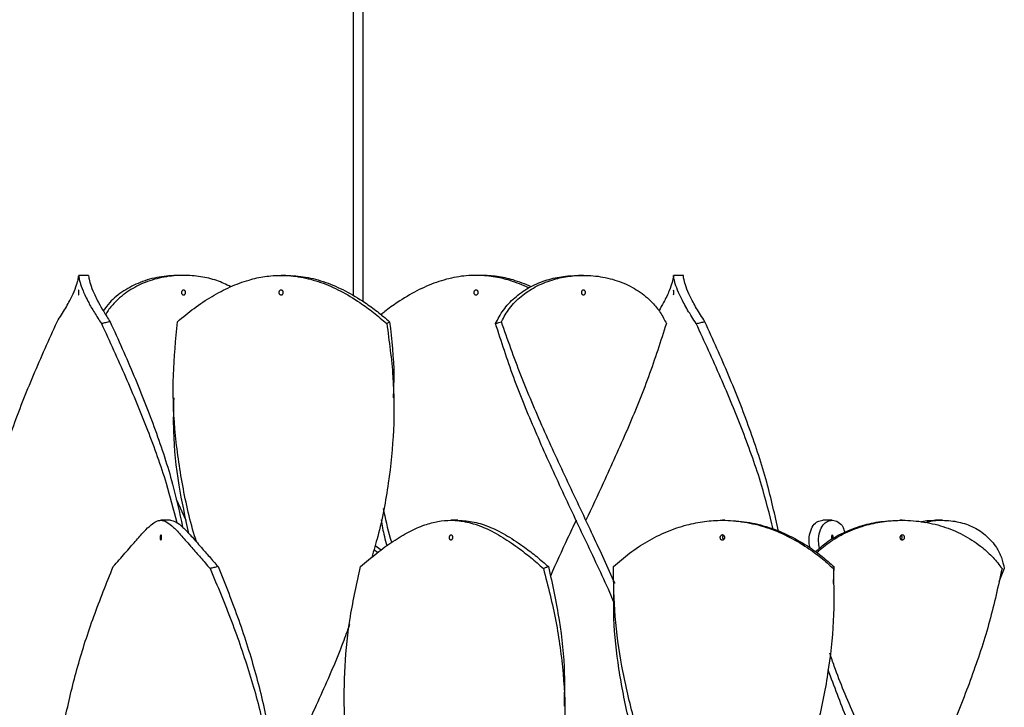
# Model space of a CAD drawing. Header units: millimetres. Extents: x 1128 to 3106, y 573 to 3385.
# Tile 35 of 44: x 2789 to 2990, y 2120 to 2260. Entities that reach past the tile are written whole.
import ezdxf

# ---------------------------------------------------------------- set-up
doc = ezdxf.new("R2010")
doc.units = ezdxf.units.MM

msp = doc.modelspace()

# ---------------------------------------------------------------- linework, layer by layer
at = {"color": 7, "linetype": 'Continuous', "lineweight": 25}
for p, q in [((2858.62, 2202.8), (2858.62, 2285.96)), ((2856.62, 2283.51), (2856.62, 2203.99)), ((2802.57, 2208.15), (2800.57, 2208.15)), ((2821.96, 2208.15), (2820.96, 2208.15)), ((2842.88, 2208.15), (2841.88, 2208.15)), ((2882.68, 2208.15), (2881.68, 2208.15)), ((2903.59, 2208.15), (2902.59, 2208.15)), ((2923.99, 2208.15), (2921.99, 2208.15)), ((2819.88, 2183.15), (2819.88, 2183.15)), ((2864.88, 2183.15), (2864.88, 2183.15)), ((2820.43, 2162.47), (2822.46, 2158.15)), ((2819.28, 2158.15), (2817.34, 2158.15)), ((2877.99, 2158.15), (2876.56, 2158.15)), ((2932.49, 2158.15), (2931.96, 2158.15)), ((2954.4, 2158.15), (2952.47, 2158.15)), ((2968.68, 2158.15), (2968.18, 2158.15)), ((2976.9, 2158.15), (2975.49, 2158.15)), ((2862.28, 2152.08), (2861.06, 2152.97)), ((2861.54, 2151.55), (2860.8, 2152.1)), ((2954.74, 2148.69), (2954.6, 2145.22)), ((2989.51, 2148.3), (2988.4, 2145.59)), ((2909.72, 2145.22), (2909.72, 2145.22)), ((2954.72, 2145.22), (2954.72, 2145.22)), ((2854.78, 2120.22), (2854.78, 2120.22)), ((2899.78, 2120.22), (2899.78, 2120.22))]:
    msp.add_line(p, q, dxfattribs=at)
at = {"color": 7, "linetype": 'Continuous', "lineweight": 25, "flags": 128}
for points in [[(2822.46, 2158.15), (2822.46, 2158.15), (2822.46, 2158.15)], [(2902.09, 2158.15), (2902.09, 2158.15), (2902.09, 2158.15)], [(2904.09, 2158.15), (2904.09, 2158.15), (2904.09, 2158.15)]]:
    msp.add_lwpolyline(points, dxfattribs=at)
at = {"color": 7, "linetype": 'Continuous', "lineweight": 25}
msp.add_arc((2919.89, 2204.65), 2.15, 346.4782, 13.3452, dxfattribs=at)
for points, knots in [([(2796.16, 2198.69), (2796.76, 2199.62), (2797.97, 2201.5), (2799.23, 2203.91), (2800.06, 2205.89), (2800.45, 2207.23), (2800.57, 2207.99), (2800.57, 2208.25), (2800.57, 2207.91), (2800.78, 2206.83), (2801.38, 2205.05), (2802.41, 2202.88), (2803.71, 2200.58), (2804.7, 2199.06), (2805.2, 2198.3)], [0, 0, 0, 0, 0.08515, 0.172656, 0.257866, 0.345646, 0.419323, 0.494265, 0.585007, 0.678108, 0.768935, 0.862903, 0.930869, 1, 1, 1, 1]), ([(2802.57, 2208.15), (2802.57, 2208.08), (2802.57, 2207.94), (2802.78, 2206.83), (2803.38, 2205.06), (2804.39, 2202.94), (2805.63, 2200.76), (2806.52, 2199.39), (2806.98, 2198.69)], [0, 0, 0, 0, 0.1833988, 0.3715569, 0.555132, 0.7450755, 0.8716061, 1, 1, 1, 1]), ([(2820.96, 2208.15), (2819.63, 2208.08), (2816.93, 2207.94), (2813.1, 2206.82), (2809.65, 2205.05), (2807.14, 2203.01), (2805.99, 2201.48), (2805.57, 2200.91)], [0, 0, 0, 0, 0.213744, 0.433045, 0.646992, 0.868335, 1, 1, 1, 1]), ([(2831.6, 2205.83), (2830.67, 2206.28), (2828.75, 2207.21), (2825.45, 2207.96), (2821.81, 2208.26), (2817.93, 2207.91), (2814.11, 2206.83), (2810.65, 2205.06), (2808.14, 2202.93), (2806.67, 2201.22), (2806.18, 2200.33), (2806.06, 2200.12)], [0, 0, 0, 0, 0.108619, 0.22324, 0.340101, 0.473055, 0.609458, 0.74254, 0.880238, 0.971965, 1, 1, 1, 1]), ([(2820.74, 2198.69), (2821.85, 2199.62), (2824.1, 2201.5), (2827.73, 2203.91), (2831.5, 2205.89), (2835.12, 2207.23), (2838.6, 2207.99), (2842.11, 2208.25), (2845.91, 2207.91), (2849.96, 2206.83), (2854.02, 2205.05), (2857.63, 2202.88), (2860.8, 2200.58), (2862.56, 2199.06), (2863.45, 2198.3)], [0, 0, 0, 0, 0.0851498, 0.1726564, 0.2578658, 0.3456458, 0.4193228, 0.4942653, 0.5850067, 0.6781076, 0.7689351, 0.8629029, 0.9308689, 1, 1, 1, 1]), ([(2842.88, 2208.15), (2844.21, 2208.08), (2846.91, 2207.94), (2850.95, 2206.83), (2855.01, 2205.06), (2858.54, 2202.94), (2861.56, 2200.76), (2863.2, 2199.39), (2864.02, 2198.69)], [0, 0, 0, 0, 0.1833988, 0.3715569, 0.555132, 0.7450755, 0.8716061, 1, 1, 1, 1]), ([(2892.46, 2205.61), (2891.18, 2206.14), (2888.77, 2207.16), (2885.16, 2207.96), (2881.51, 2208.26), (2877.65, 2207.91), (2873.61, 2206.83), (2869.54, 2205.06), (2866.02, 2202.93), (2863.59, 2201.22), (2862.53, 2200.33), (2862.28, 2200.12)], [0, 0, 0, 0, 0.125344, 0.237814, 0.352482, 0.482941, 0.616786, 0.74737, 0.882485, 0.972491, 1, 1, 1, 1]), ([(2892.96, 2205.83), (2891.71, 2206.33), (2889.39, 2207.26), (2885.96, 2208.01), (2883.78, 2208.1), (2882.68, 2208.15)], [0, 0, 0, 0, 0.363579, 0.67908, 1, 1, 1, 1]), ([(2885.66, 2198.3), (2886.15, 2199.24), (2887.15, 2201.16), (2889.46, 2203.64), (2892.35, 2205.7), (2895.63, 2207.13), (2899.1, 2207.99), (2901.42, 2208.1), (2902.59, 2208.15)], [0, 0, 0, 0, 0.169469, 0.343548, 0.513152, 0.68796, 0.842471, 1, 1, 1, 1]), ([(2886.86, 2198.69), (2887.37, 2199.62), (2888.41, 2201.5), (2890.78, 2203.91), (2893.71, 2205.89), (2896.96, 2207.23), (2900.31, 2207.99), (2903.82, 2208.25), (2907.62, 2207.91), (2911.46, 2206.83), (2914.92, 2205.05), (2917.5, 2202.88), (2919.37, 2200.58), (2920.14, 2199.06), (2920.53, 2198.3)], [0, 0, 0, 0, 0.08515, 0.172656, 0.257866, 0.345646, 0.419323, 0.494265, 0.585007, 0.678108, 0.768935, 0.862903, 0.930869, 1, 1, 1, 1]), ([(2926.62, 2198.3), (2926.01, 2199.24), (2924.77, 2201.16), (2923.45, 2203.64), (2922.56, 2205.7), (2922.13, 2207.13), (2921.99, 2207.97), (2921.99, 2208.25), (2921.99, 2207.91), (2921.78, 2206.84), (2921.16, 2205.05), (2920.21, 2203.01), (2919.32, 2201.49), (2918.99, 2200.91)], [0, 0, 0, 0, 0.092095, 0.186696, 0.278865, 0.373862, 0.457828, 0.543435, 0.640831, 0.740754, 0.838244, 0.939115, 1, 1, 1, 1]), ([(2928.4, 2198.69), (2927.8, 2199.62), (2926.59, 2201.5), (2925.32, 2203.91), (2924.49, 2205.9), (2924.11, 2207.23), (2923.99, 2208.01), (2923.99, 2208.1), (2923.99, 2208.15)], [0, 0, 0, 0, 0.172275, 0.349319, 0.521715, 0.699312, 0.848376, 1, 1, 1, 1]), ([(2800.57, 2205.15), (2800.57, 2205.15), (2800.58, 2205.13), (2800.59, 2205.05), (2800.59, 2204.92), (2800.6, 2204.76), (2800.6, 2204.59), (2800.6, 2204.43), (2800.59, 2204.29), (2800.58, 2204.19), (2800.57, 2204.15), (2800.56, 2204.15), (2800.55, 2204.17), (2800.54, 2204.25), (2800.53, 2204.38), (2800.53, 2204.54), (2800.53, 2204.71), (2800.53, 2204.87), (2800.54, 2205.01), (2800.55, 2205.11), (2800.56, 2205.15), (2800.56, 2205.15), (2800.57, 2205.15)], [0, 0, 0, 0, 0.05381, 0.10762, 0.161404, 0.215113, 0.268713, 0.322202, 0.37565, 0.429186, 0.482918, 0.500001, 0.553914, 0.607832, 0.661623, 0.7152, 0.768653, 0.822119, 0.875689, 0.929376, 0.98315, 1, 1, 1, 1]), ([(2821.97, 2204.15), (2821.92, 2204.16), (2821.83, 2204.17), (2821.7, 2204.25), (2821.61, 2204.38), (2821.55, 2204.54), (2821.55, 2204.71), (2821.58, 2204.87), (2821.67, 2205.01), (2821.78, 2205.11), (2821.89, 2205.15), (2822, 2205.15), (2822.11, 2205.13), (2822.23, 2205.05), (2822.33, 2204.92), (2822.38, 2204.76), (2822.39, 2204.59), (2822.34, 2204.43), (2822.26, 2204.29), (2822.15, 2204.19), (2822.04, 2204.15), (2821.98, 2204.15), (2821.97, 2204.15)], [0, 0, 0, 0, 0.053913, 0.107831, 0.161621, 0.215199, 0.268652, 0.322118, 0.375687, 0.429375, 0.483148, 0.499999, 0.553808, 0.607619, 0.661402, 0.715112, 0.768711, 0.822201, 0.875649, 0.929185, 0.982917, 1, 1, 1, 1]), ([(2841.88, 2205.15), (2841.93, 2205.15), (2842.03, 2205.13), (2842.17, 2205.05), (2842.27, 2204.92), (2842.33, 2204.76), (2842.34, 2204.59), (2842.29, 2204.43), (2842.2, 2204.29), (2842.08, 2204.19), (2841.96, 2204.15), (2841.84, 2204.15), (2841.73, 2204.17), (2841.59, 2204.25), (2841.49, 2204.38), (2841.43, 2204.54), (2841.42, 2204.71), (2841.47, 2204.87), (2841.56, 2205.01), (2841.68, 2205.11), (2841.8, 2205.15), (2841.86, 2205.15), (2841.88, 2205.15)], [0, 0, 0, 0, 0.05381, 0.10762, 0.161404, 0.215113, 0.268713, 0.322202, 0.37565, 0.429186, 0.482918, 0.500001, 0.553914, 0.607832, 0.661623, 0.7152, 0.768653, 0.822119, 0.875689, 0.929376, 0.98315, 1, 1, 1, 1]), ([(2881.67, 2204.15), (2881.62, 2204.16), (2881.52, 2204.17), (2881.38, 2204.25), (2881.28, 2204.38), (2881.22, 2204.54), (2881.22, 2204.71), (2881.26, 2204.87), (2881.35, 2205.01), (2881.48, 2205.11), (2881.59, 2205.15), (2881.71, 2205.15), (2881.83, 2205.13), (2881.96, 2205.05), (2882.06, 2204.92), (2882.12, 2204.76), (2882.13, 2204.59), (2882.09, 2204.43), (2882, 2204.29), (2881.87, 2204.19), (2881.76, 2204.15), (2881.69, 2204.15), (2881.67, 2204.15)], [0, 0, 0, 0, 0.053913, 0.107831, 0.161621, 0.215199, 0.268652, 0.322118, 0.375687, 0.429375, 0.483148, 0.499999, 0.553808, 0.607619, 0.661402, 0.715112, 0.768711, 0.822201, 0.875649, 0.929185, 0.982917, 1, 1, 1, 1]), ([(2903.59, 2205.15), (2903.64, 2205.15), (2903.73, 2205.13), (2903.86, 2205.05), (2903.95, 2204.92), (2904.01, 2204.76), (2904.01, 2204.59), (2903.97, 2204.43), (2903.89, 2204.29), (2903.77, 2204.19), (2903.67, 2204.15), (2903.56, 2204.15), (2903.45, 2204.17), (2903.33, 2204.25), (2903.24, 2204.38), (2903.18, 2204.54), (2903.17, 2204.71), (2903.21, 2204.87), (2903.29, 2205.01), (2903.41, 2205.11), (2903.52, 2205.15), (2903.58, 2205.15), (2903.59, 2205.15)], [0, 0, 0, 0, 0.05381, 0.10762, 0.161404, 0.215113, 0.268713, 0.322202, 0.37565, 0.429186, 0.482918, 0.500001, 0.553914, 0.607832, 0.661623, 0.7152, 0.768653, 0.822119, 0.875689, 0.929376, 0.98315, 1, 1, 1, 1]), ([(2779.34, 2129.42), (2779.24, 2130.67), (2778.82, 2135.55), (2779.28, 2144.08), (2780.75, 2155), (2783.37, 2165.92), (2786.93, 2176.85), (2791.24, 2187.77), (2794.52, 2195.05), (2796.16, 2198.69)], [0, 0, 0, 0, 0.053813, 0.211527, 0.369209, 0.526891, 0.684607, 0.842319, 1, 1, 1, 1]), ([(2806.98, 2198.69), (2806.82, 2198.66), (2806.49, 2198.59), (2805.9, 2198.46), (2805.47, 2198.36), (2805.2, 2198.3)], [0, 0, 0, 0, 0.2698894, 0.539779, 1, 1, 1, 1]), ([(2805.2, 2198.3), (2806.87, 2194.68), (2810.2, 2187.44), (2814.68, 2176.58), (2818.28, 2166.67), (2819.89, 2160.38), (2820.57, 2157.71)], [0, 0, 0, 0, 0.26748, 0.535004, 0.802559, 1, 1, 1, 1]), ([(2806.98, 2198.69), (2808.64, 2195.01), (2811.96, 2187.65), (2816.28, 2176.6), (2819.7, 2166.31), (2821.13, 2159.7), (2821.76, 2156.78)], [0, 0, 0, 0, 0.263564, 0.527167, 0.790796, 1, 1, 1, 1]), ([(2824.67, 2153.66), (2824.52, 2154.1), (2823.19, 2158.19), (2821.55, 2165.92), (2820.01, 2176.85), (2819.65, 2187.77), (2820.38, 2195.05), (2820.74, 2198.69)], [0, 0, 0, 0, 0.029816, 0.272338, 0.514911, 0.757479, 1, 1, 1, 1]), ([(2863.45, 2198.3), (2863.94, 2194.68), (2864.94, 2187.44), (2865, 2176.58), (2863.91, 2165.72), (2862.31, 2157.06), (2860.8, 2152.01), (2860.37, 2150.58)], [0, 0, 0, 0, 0.227523, 0.455083, 0.682669, 0.9102, 1, 1, 1, 1]), ([(2864.02, 2198.69), (2863.97, 2198.66), (2863.86, 2198.59), (2863.67, 2198.46), (2863.53, 2198.36), (2863.45, 2198.3)], [0, 0, 0, 0, 0.2698894, 0.539779, 1, 1, 1, 1]), ([(2864.02, 2198.69), (2864.45, 2195.01), (2865.05, 2189.83), (2864.81, 2184.65), (2864.74, 2183.16)], [0, 0, 0, 0, 0.711001, 1, 1, 1, 1]), ([(2885.66, 2198.3), (2885.77, 2198.34), (2885.98, 2198.41), (2886.39, 2198.54), (2886.68, 2198.64), (2886.86, 2198.69)], [0, 0, 0, 0, 0.26989, 0.5397797, 1, 1, 1, 1]), ([(2909.83, 2141.46), (2909.55, 2142.1), (2907.68, 2146.4), (2903.86, 2154.37), (2898.69, 2165.35), (2893.73, 2176.33), (2889.21, 2187.32), (2886.84, 2194.64), (2885.66, 2198.3)], [0, 0, 0, 0, 0.033943, 0.227135, 0.420342, 0.61359, 0.806807, 1, 1, 1, 1]), ([(2910.04, 2145.27), (2908.56, 2148.51), (2905.43, 2155.4), (2900.4, 2165.92), (2895.37, 2176.85), (2890.68, 2187.77), (2888.13, 2195.05), (2886.86, 2198.69)], [0, 0, 0, 0, 0.182146, 0.386589, 0.591076, 0.795558, 1, 1, 1, 1]), ([(2920.53, 2198.3), (2919.36, 2194.68), (2917.02, 2187.44), (2912.56, 2176.58), (2908.17, 2166.82), (2905.28, 2160.68), (2904.08, 2158.15)], [0, 0, 0, 0, 0.270442, 0.54093, 0.811447, 1, 1, 1, 1]), ([(2926.62, 2198.3), (2926.78, 2198.34), (2927.1, 2198.41), (2927.69, 2198.54), (2928.12, 2198.64), (2928.4, 2198.69)], [0, 0, 0, 0, 0.26989, 0.53978, 1, 1, 1, 1]), ([(2942.35, 2156.33), (2941.6, 2159.34), (2939.92, 2166), (2936.21, 2176.33), (2931.68, 2187.32), (2928.31, 2194.64), (2926.62, 2198.3)], [0, 0, 0, 0, 0.214925, 0.476656, 0.738344, 1, 1, 1, 1]), ([(2943.4, 2155.9), (2942.67, 2159.24), (2941.14, 2166.22), (2937.61, 2176.85), (2933.32, 2187.77), (2930.04, 2195.05), (2928.4, 2198.69)], [0, 0, 0, 0, 0.2342241, 0.489503, 0.7447766, 1, 1, 1, 1]), ([(2823.06, 2155.43), (2822.34, 2158.74), (2820.81, 2165.7), (2819.82, 2174.94), (2819.97, 2180.88), (2820.02, 2183.15)], [0, 0, 0, 0, 0.357771, 0.754094, 1, 1, 1, 1]), ([(2862.73, 2160.56), (2863.14, 2158.54), (2863.59, 2156.24), (2864.35, 2153.93), (2864.45, 2153.65)], [0, 0, 0, 0, 0.877533, 1, 1, 1, 1]), ([(2807.6, 2148.69), (2808.43, 2149.63), (2810.07, 2151.51), (2812.17, 2153.93), (2813.93, 2155.9), (2815.3, 2157.24), (2816.39, 2157.99), (2817.41, 2158.25), (2818.51, 2157.9), (2819.86, 2156.82), (2821.54, 2155.03), (2823.42, 2152.86), (2825.4, 2150.57), (2826.72, 2149.06), (2827.38, 2148.3)], [0, 0, 0, 0, 0.086356, 0.172655, 0.259128, 0.345641, 0.419944, 0.494267, 0.586216, 0.678112, 0.770517, 0.862897, 0.931435, 1, 1, 1, 1]), ([(2819.28, 2158.15), (2819.67, 2158.08), (2820.45, 2157.94), (2821.79, 2156.81), (2823.47, 2155.04), (2825.32, 2152.92), (2827.2, 2150.76), (2828.41, 2149.38), (2829.01, 2148.69)], [0, 0, 0, 0, 0.185837, 0.371564, 0.55834, 0.745062, 0.872512, 1, 1, 1, 1]), ([(2858.1, 2148.69), (2859.2, 2149.63), (2861.39, 2151.51), (2864.73, 2153.93), (2868.02, 2155.9), (2871.08, 2157.24), (2873.91, 2157.99), (2876.77, 2158.25), (2879.84, 2157.9), (2883.19, 2156.82), (2886.66, 2155.03), (2889.9, 2152.86), (2892.85, 2150.57), (2894.58, 2149.06), (2895.44, 2148.3)], [0, 0, 0, 0, 0.086356, 0.172655, 0.259128, 0.345641, 0.419944, 0.494267, 0.586216, 0.678112, 0.770517, 0.862897, 0.931435, 1, 1, 1, 1]), ([(2862.28, 2158.26), (2862.47, 2157.13), (2862.77, 2155.36), (2863.31, 2153.6), (2863.5, 2152.97)], [0, 0, 0, 0, 0.64114, 1, 1, 1, 1]), ([(2877.99, 2158.15), (2879.08, 2158.08), (2881.26, 2157.94), (2884.61, 2156.81), (2888.08, 2155.04), (2891.25, 2152.92), (2894.06, 2150.76), (2895.65, 2149.38), (2896.45, 2148.69)], [0, 0, 0, 0, 0.1858365, 0.3715644, 0.5583398, 0.7450619, 0.8725117, 1, 1, 1, 1]), ([(2902.09, 2158.15), (2901.52, 2156.93), (2899.72, 2153.14), (2898.01, 2149.34), (2896.84, 2146.77)], [0, 0, 0, 0, 0.320837, 1, 1, 1, 1]), ([(2909.71, 2148.69), (2910.79, 2149.63), (2912.95, 2151.51), (2916.63, 2153.93), (2920.57, 2155.9), (2924.5, 2157.24), (2928.32, 2157.99), (2932.24, 2158.25), (2936.46, 2157.9), (2940.92, 2156.82), (2945.25, 2155.03), (2948.98, 2152.86), (2952.11, 2150.57), (2953.78, 2149.06), (2954.61, 2148.3)], [0, 0, 0, 0, 0.086356, 0.172655, 0.259128, 0.345641, 0.419944, 0.494267, 0.586216, 0.678112, 0.770517, 0.862897, 0.931435, 1, 1, 1, 1]), ([(2932.49, 2158.15), (2933.99, 2158.08), (2936.99, 2157.94), (2941.45, 2156.81), (2945.77, 2155.04), (2949.42, 2152.92), (2952.4, 2150.76), (2953.96, 2149.38), (2954.74, 2148.69)], [0, 0, 0, 0, 0.185837, 0.371564, 0.55834, 0.745062, 0.872512, 1, 1, 1, 1]), ([(2949.84, 2152.57), (2949.77, 2152.91), (2949.56, 2154.1), (2949.8, 2155.69), (2950.43, 2157.14), (2951.4, 2157.99), (2952.11, 2158.1), (2952.47, 2158.15)], [0, 0, 0, 0, 0.097016, 0.333838, 0.570758, 0.785343, 1, 1, 1, 1]), ([(2950.96, 2151.74), (2951.67, 2152.38), (2953.33, 2153.86), (2956.6, 2155.69), (2960.38, 2157.14), (2964.3, 2157.99), (2966.89, 2158.1), (2968.18, 2158.15)], [0, 0, 0, 0, 0.16252, 0.382163, 0.601896, 0.800915, 1, 1, 1, 1]), ([(2951.21, 2151.57), (2952.12, 2152.36), (2954, 2153.98), (2957.52, 2155.89), (2961.25, 2157.24), (2965.02, 2157.99), (2968.97, 2158.25), (2973.21, 2157.9), (2977.58, 2156.82), (2981.61, 2155.03), (2984.83, 2152.86), (2987.3, 2150.57), (2988.46, 2149.06), (2989.05, 2148.3)], [0, 0, 0, 0, 0.089965, 0.18508, 0.280239, 0.361969, 0.443721, 0.54486, 0.645941, 0.747581, 0.849194, 0.924582, 1, 1, 1, 1]), ([(2951.8, 2152.44), (2951.71, 2152.93), (2951.5, 2154.24), (2951.78, 2155.88), (2952.45, 2157.25), (2953.39, 2157.99), (2954.48, 2158.26), (2955.63, 2157.88), (2956.57, 2157.03), (2956.81, 2156.06), (2956.9, 2155.7)], [0, 0, 0, 0, 0.08293, 0.225082, 0.3673, 0.489447, 0.611627, 0.762783, 0.91385, 1, 1, 1, 1]), ([(2972.51, 2157.84), (2972.56, 2157.85), (2973.5, 2158.14), (2974.53, 2158.14), (2975.49, 2158.15)], [0, 0, 0, 0, 0.0505, 1, 1, 1, 1]), ([(2973.49, 2157.71), (2973.73, 2157.78), (2974.82, 2158.1), (2977.12, 2158.22), (2980.23, 2157.91), (2983.35, 2156.82), (2985.99, 2155.03), (2987.84, 2152.86), (2988.99, 2150.57), (2989.34, 2149.06), (2989.51, 2148.3)], [0, 0, 0, 0, 0.0354591, 0.1590467, 0.3119438, 0.4647521, 0.6184062, 0.7720193, 0.8859875, 1, 1, 1, 1]), ([(2817.34, 2155.15), (2817.36, 2155.15), (2817.39, 2155.13), (2817.44, 2155.05), (2817.47, 2154.92), (2817.5, 2154.76), (2817.5, 2154.59), (2817.49, 2154.43), (2817.45, 2154.29), (2817.41, 2154.19), (2817.37, 2154.15), (2817.32, 2154.15), (2817.28, 2154.17), (2817.23, 2154.25), (2817.2, 2154.38), (2817.18, 2154.54), (2817.18, 2154.71), (2817.19, 2154.87), (2817.23, 2155.01), (2817.27, 2155.11), (2817.31, 2155.15), (2817.33, 2155.15), (2817.34, 2155.15)], [0, 0, 0, 0, 0.05381, 0.10762, 0.161404, 0.215113, 0.268713, 0.322202, 0.37565, 0.429186, 0.482918, 0.500001, 0.553914, 0.607832, 0.661623, 0.7152, 0.768653, 0.822119, 0.875689, 0.929376, 0.98315, 1, 1, 1, 1]), ([(2876.56, 2155.15), (2876.6, 2155.15), (2876.69, 2155.13), (2876.8, 2155.05), (2876.88, 2154.92), (2876.93, 2154.76), (2876.94, 2154.59), (2876.91, 2154.43), (2876.83, 2154.29), (2876.73, 2154.19), (2876.63, 2154.15), (2876.53, 2154.15), (2876.43, 2154.17), (2876.32, 2154.25), (2876.23, 2154.38), (2876.18, 2154.54), (2876.18, 2154.71), (2876.22, 2154.87), (2876.29, 2155.01), (2876.4, 2155.11), (2876.49, 2155.15), (2876.55, 2155.15), (2876.56, 2155.15)], [0, 0, 0, 0, 0.05381, 0.10762, 0.161404, 0.215113, 0.268713, 0.322202, 0.37565, 0.429186, 0.482918, 0.500001, 0.553914, 0.607832, 0.661623, 0.7152, 0.768653, 0.822119, 0.875689, 0.929376, 0.98315, 1, 1, 1, 1]), ([(2931.96, 2155.15), (2932.01, 2155.15), (2932.12, 2155.13), (2932.27, 2155.05), (2932.38, 2154.92), (2932.45, 2154.76), (2932.45, 2154.59), (2932.41, 2154.43), (2932.31, 2154.29), (2932.17, 2154.19), (2932.05, 2154.15), (2931.92, 2154.15), (2931.79, 2154.17), (2931.64, 2154.25), (2931.53, 2154.38), (2931.47, 2154.54), (2931.46, 2154.71), (2931.51, 2154.87), (2931.61, 2155.01), (2931.74, 2155.11), (2931.87, 2155.15), (2931.94, 2155.15), (2931.96, 2155.15)], [0, 0, 0, 0, 0.05381, 0.10762, 0.161404, 0.215113, 0.268713, 0.322202, 0.37565, 0.429186, 0.482918, 0.500001, 0.553914, 0.607832, 0.661623, 0.7152, 0.768653, 0.822119, 0.875689, 0.929376, 0.98315, 1, 1, 1, 1]), ([(2932.22, 2155.06), (2932.21, 2155.06), (2932.15, 2155.02), (2932.07, 2154.92), (2932, 2154.76), (2932, 2154.59), (2932.04, 2154.43), (2932.12, 2154.3), (2932.2, 2154.26), (2932.22, 2154.24)], [0, 0, 0, 0, 0.046099, 0.217701, 0.389067, 0.560083, 0.730747, 0.901281, 1, 1, 1, 1]), ([(2954.34, 2154.27), (2954.33, 2154.31), (2954.32, 2154.38), (2954.3, 2154.54), (2954.3, 2154.71), (2954.31, 2154.87), (2954.33, 2155.01), (2954.35, 2155.11), (2954.38, 2155.15), (2954.4, 2155.15), (2954.4, 2155.15)], [0, 0, 0, 0, 0.1286511, 0.2666174, 0.4042639, 0.5419427, 0.679888, 0.8181384, 0.9566087, 1, 1, 1, 1]), ([(2954.4, 2155.15), (2954.41, 2155.15), (2954.43, 2155.13), (2954.47, 2155.05), (2954.49, 2154.92), (2954.5, 2154.76), (2954.5, 2154.59), (2954.49, 2154.45), (2954.48, 2154.37), (2954.48, 2154.35)], [0, 0, 0, 0, 0.151642, 0.303286, 0.454853, 0.606212, 0.757262, 0.908, 1, 1, 1, 1]), ([(2968.68, 2155.15), (2968.74, 2155.15), (2968.84, 2155.13), (2968.99, 2155.05), (2969.09, 2154.92), (2969.16, 2154.76), (2969.16, 2154.59), (2969.12, 2154.43), (2969.02, 2154.29), (2968.89, 2154.19), (2968.77, 2154.15), (2968.65, 2154.15), (2968.52, 2154.17), (2968.38, 2154.25), (2968.27, 2154.38), (2968.21, 2154.54), (2968.2, 2154.71), (2968.25, 2154.87), (2968.34, 2155.01), (2968.47, 2155.11), (2968.6, 2155.15), (2968.67, 2155.15), (2968.68, 2155.15)], [0, 0, 0, 0, 0.0538097, 0.1076203, 0.1614037, 0.2151131, 0.2687127, 0.3222019, 0.3756503, 0.429186, 0.4829181, 0.5000013, 0.5539144, 0.607832, 0.6616226, 0.7152001, 0.7686534, 0.8221192, 0.8756885, 0.9293763, 0.9831495, 1, 1, 1, 1]), ([(2968.43, 2154.23), (2968.45, 2154.24), (2968.51, 2154.28), (2968.59, 2154.38), (2968.65, 2154.54), (2968.66, 2154.71), (2968.62, 2154.87), (2968.54, 2155), (2968.46, 2155.05), (2968.43, 2155.07)], [0, 0, 0, 0, 0.055327, 0.223325, 0.390658, 0.557603, 0.724587, 0.891894, 1, 1, 1, 1]), ([(2796.28, 2106.81), (2796.3, 2107.21), (2796.49, 2111.01), (2797.81, 2118.19), (2800.23, 2128.36), (2803.53, 2138.53), (2806.25, 2145.3), (2807.6, 2148.69)], [0, 0, 0, 0, 0.029044, 0.271794, 0.514494, 0.757285, 1, 1, 1, 1]), ([(2829.01, 2148.69), (2828.86, 2148.66), (2828.57, 2148.59), (2828.02, 2148.46), (2827.63, 2148.36), (2827.38, 2148.3)], [0, 0, 0, 0, 0.2698894, 0.539779, 1, 1, 1, 1]), ([(2829.01, 2148.69), (2830.47, 2145.06), (2833.38, 2137.79), (2836.78, 2126.89), (2839.18, 2116.93), (2839.87, 2110.61), (2840.17, 2107.91)], [0, 0, 0, 0, 0.2672859, 0.5346269, 0.8019688, 1, 1, 1, 1]), ([(2856.22, 2105.54), (2856.06, 2106.37), (2855.24, 2110.58), (2854.71, 2118.19), (2854.76, 2128.36), (2855.84, 2138.53), (2857.35, 2145.3), (2858.1, 2148.69)], [0, 0, 0, 0, 0.057558, 0.293179, 0.528751, 0.764413, 1, 1, 1, 1]), ([(2896.45, 2148.69), (2896.36, 2148.66), (2896.18, 2148.59), (2895.84, 2148.46), (2895.59, 2148.36), (2895.44, 2148.3)], [0, 0, 0, 0, 0.269889, 0.539779, 1, 1, 1, 1]), ([(2896.45, 2148.69), (2897.25, 2145.06), (2898.83, 2137.79), (2899.84, 2128.3), (2899.69, 2122.44), (2899.64, 2120.22)], [0, 0, 0, 0, 0.382786, 0.76565, 1, 1, 1, 1]), ([(2918.91, 2102.75), (2918.23, 2104.51), (2916.23, 2109.65), (2913.65, 2118.19), (2911.31, 2128.36), (2909.87, 2138.53), (2909.77, 2145.3), (2909.71, 2148.69)], [0, 0, 0, 0, 0.1147836, 0.3360974, 0.5573658, 0.7787181, 1, 1, 1, 1]), ([(2954.74, 2148.69), (2954.73, 2148.66), (2954.7, 2148.59), (2954.66, 2148.46), (2954.63, 2148.36), (2954.61, 2148.3)], [0, 0, 0, 0, 0.269889, 0.539779, 1, 1, 1, 1]), ([(2827.38, 2148.3), (2828.89, 2144.72), (2831.89, 2137.55), (2835.56, 2126.8), (2838.3, 2116.9), (2839.25, 2110.57), (2839.67, 2107.83)], [0, 0, 0, 0, 0.265532, 0.53112, 0.796719, 1, 1, 1, 1]), ([(2895.44, 2148.3), (2896.35, 2144.72), (2898.18, 2137.55), (2899.58, 2126.8), (2900.02, 2116.94), (2899.44, 2110.66), (2899.19, 2107.96)], [0, 0, 0, 0, 0.266372, 0.532799, 0.799238, 1, 1, 1, 1]), ([(2954.61, 2148.3), (2954.69, 2144.72), (2954.84, 2137.55), (2953.6, 2126.8), (2951.58, 2116.67), (2949.53, 2110.13), (2948.6, 2107.16)], [0, 0, 0, 0, 0.261215, 0.522486, 0.783766, 1, 1, 1, 1]), ([(2989.05, 2148.3), (2988.26, 2144.72), (2986.7, 2137.55), (2983.16, 2126.8), (2978.94, 2116.06), (2975.06, 2107.26), (2972.61, 2102.04), (2971.84, 2100.4)], [0, 0, 0, 0, 0.224348, 0.448743, 0.673148, 0.897498, 1, 1, 1, 1]), ([(2916.9, 2104.05), (2916.5, 2105.14), (2914.87, 2109.65), (2912.72, 2117.57), (2910.7, 2127.81), (2909.68, 2137.03), (2909.79, 2142.83), (2909.83, 2145.22)], [0, 0, 0, 0, 0.0795981, 0.3283925, 0.5771838, 0.8260541, 1, 1, 1, 1]), ([(2855.86, 2136.87), (2855.41, 2135.63), (2853.69, 2130.82), (2850, 2122.44), (2846.19, 2114.1), (2843.94, 2109.34), (2843.38, 2108.15)], [0, 0, 0, 0, 0.129444, 0.50259, 0.87565, 1, 1, 1, 1]), ([(2964.1, 2106.59), (2963.88, 2107.07), (2962.07, 2110.94), (2958.88, 2118.19), (2955.63, 2125.85), (2954.2, 2130.13), (2953.9, 2131.01)], [0, 0, 0, 0, 0.058492, 0.474883, 0.891189, 1, 1, 1, 1]), ([(2961.84, 2107.29), (2961.83, 2107.3), (2960.25, 2110.73), (2957.31, 2117.51), (2954.79, 2124.27), (2953.54, 2127.62)], [0, 0, 0, 0, 0.002104, 0.505804, 1, 1, 1, 1])]:
    msp.add_open_spline(points, degree=3, knots=knots, dxfattribs=at)

doc.saveas('drawing.dxf')
